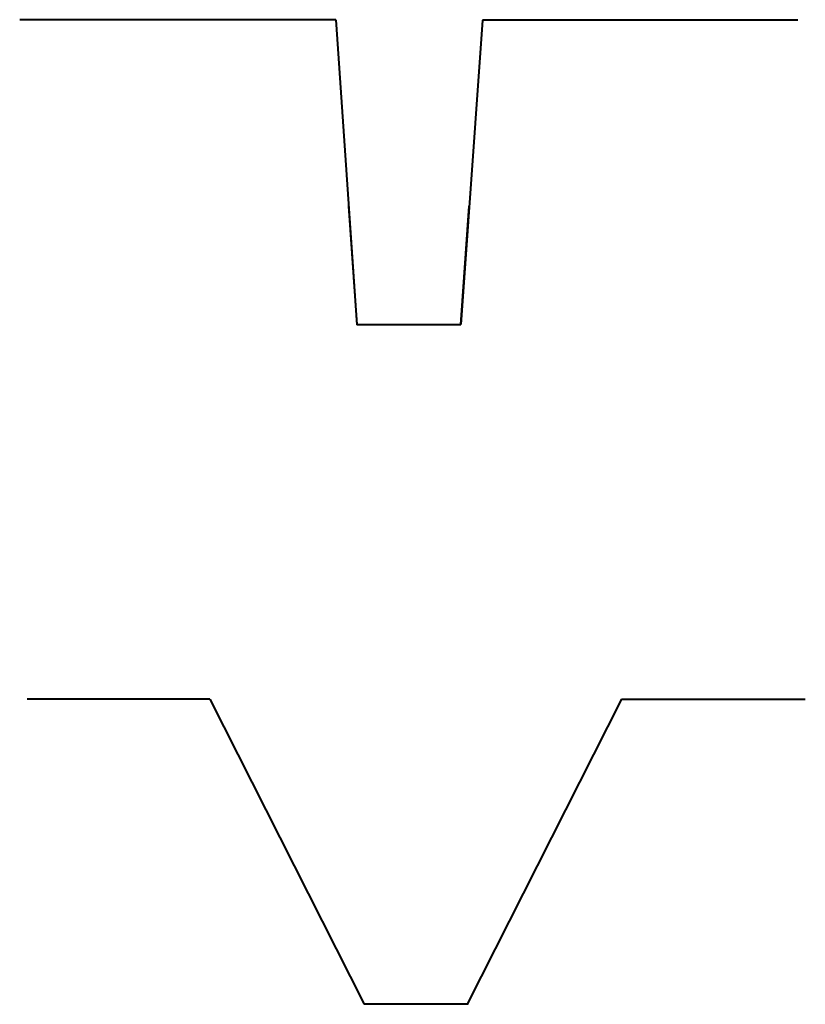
# Model space of a CAD drawing. Header units: millimetres. Extents: x 528565 to 529698, y -48331 to -46821.
# Tile 1 of 53: x 528856 to 528890, y -48331 to -48288. Entities that reach past the tile are written whole.
import ezdxf

# ---------------------------------------------------------------- set-up
doc = ezdxf.new("R2010")
doc.units = ezdxf.units.MM
doc.layers.add('электрика', color=1, linetype='Continuous', lineweight=40)

msp = doc.modelspace()

# ---------------------------------------------------------------- linework, layer by layer
at = {"layer": 'электрика', "color": 64}
for p, q in [((528865.402, -48287.938), (528856.288, -48287.938)), ((528869.974, -48287.938), (528863.824, -48287.938)), ((528869.974, -48287.938), (528870.883, -48301.151)), ((528869.974, -48287.938), (528870.883, -48301.151)), ((528876.329, -48287.955), (528875.383, -48301.137)), ((528889.978, -48287.955), (528876.329, -48287.955)), ((528870.529, -48296.011), (528870.882, -48301.137)), ((528875.383, -48301.137), (528875.751, -48296.011)), ((528870.882, -48301.137), (528875.383, -48301.137))]:
    msp.add_line(p, q, dxfattribs=at)
at = {"layer": 'электрика', "color": 3}
for p, q in [((528864.528, -48317.348), (528856.614, -48317.348)), ((528864.528, -48317.348), (528864.15, -48317.348)), ((528864.528, -48317.348), (528871.209, -48330.561)), ((528864.528, -48317.348), (528871.209, -48330.561)), ((528882.348, -48317.348), (528875.667, -48330.561)), ((528882.348, -48317.348), (528875.667, -48330.561)), ((528890.304, -48317.366), (528882.339, -48317.366)), ((528871.208, -48330.548), (528875.709, -48330.548))]:
    msp.add_line(p, q, dxfattribs=at)

doc.saveas('drawing.dxf')
